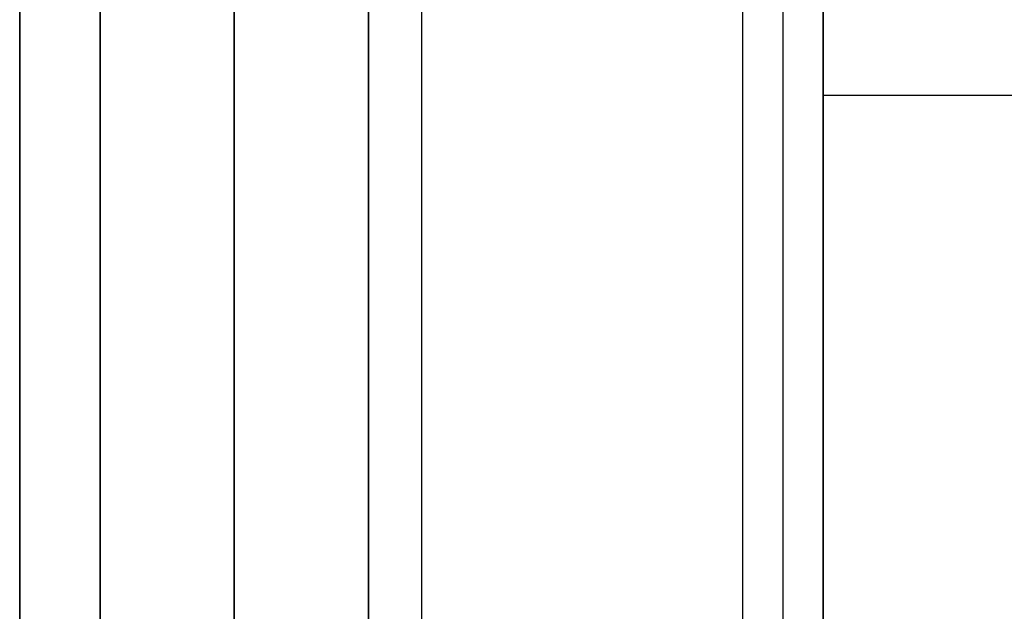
# Model space of a CAD drawing. Header units: millimetres. Extents: x -273 to 273, y -334 to 261.
# Tile 230 of 256: x -273 to -89, y 40 to 150. Entities that reach past the tile are written whole.
import ezdxf

# ---------------------------------------------------------------- set-up
doc = ezdxf.new("R2010")
doc.units = ezdxf.units.MM
doc.layers.add('Livello 01', color=7, linetype='Continuous')

msp = doc.modelspace()

# ---------------------------------------------------------------- linework, layer by layer
at = {"layer": 'Livello 01', "color": 254, "true_color": 0xcad1ee}
for p, q in [((-272.75, -13.65, -266.65), (-272.75, 241.35, -266.65)), ((-257.75, -13.65, -236.15), (-257.75, 241.35, -236.15)), ((-257.75, -291.65, -48.65), (-257.75, 241.35, -48.65)), ((-232.75, -291.65, -356.65), (-232.75, 241.35, -356.65)), ((-232.75, 241.35, -341.65), (-232.75, -291.65, -341.65)), ((-232.75, -291.65, -130.65), (-232.75, 241.35, -130.65)), ((-232.75, 241.35, -115.65), (-232.75, -291.65, -115.65)), ((-207.75, -291.65, -349.15), (-207.75, 241.35, -349.15)), ((-207.75, -291.65, -123.15), (-207.75, 241.35, -123.15)), ((-197.87, 241.35, 18.35), (-197.87, -291.65, 18.35)), ((-130.5, 191.35, -31.65), (-130.5, -291.65, -31.65)), ((-123, 136.35, 18.35), (123, 136.35, 18.35))]:
    msp.add_line(p, q, dxfattribs=at)
for points in [[(-272.75, 241.35, 18.35), (-272.75, -328.65, 18.35)], [(-272.75, -328.65, -551.65), (-272.75, 241.35, -551.65)], [(-257.75, 241.35, -130.65), (-257.75, -291.65, -130.65)], [(-257.75, -291.65, -341.65), (-257.75, 241.35, -341.65)], [(-257.75, -291.65, -356.65), (-257.75, 241.35, -356.65)], [(-257.75, 241.35, -115.65), (-257.75, -291.65, -115.65)], [(-257.75, -333.65, -551.65), (-257.75, 241.35, -551.65)], [(-257.75, 241.35, 18.35), (-257.75, -291.65, 18.35)], [(-257.75, 241.35, -566.65), (-257.75, -328.65, -566.65)], [(-257.75, 241.35, 33.35), (-257.75, -328.65, 33.35)], [(-207.75, 241.35, -356.65), (-207.75, -291.65, -356.65)], [(-207.75, -291.65, -341.65), (-207.75, 241.35, -341.65)], [(-207.75, 241.35, -130.65), (-207.75, -291.65, -130.65)], [(-207.75, -291.65, -115.65), (-207.75, 241.35, -115.65)], [(-138, 241.35, 18.35), (-138, -291.65, 18.35)], [(-123, 31.35, 18.35), (-123, 241.35, 18.35)], [(-138, 191.35, -31.65), (-138, -291.65, -31.65)], [(-123, 191.35, -31.65), (-123, -291.65, -31.65)]]:
    msp.add_open_spline(points, degree=1, dxfattribs=at)

doc.saveas('drawing.dxf')
